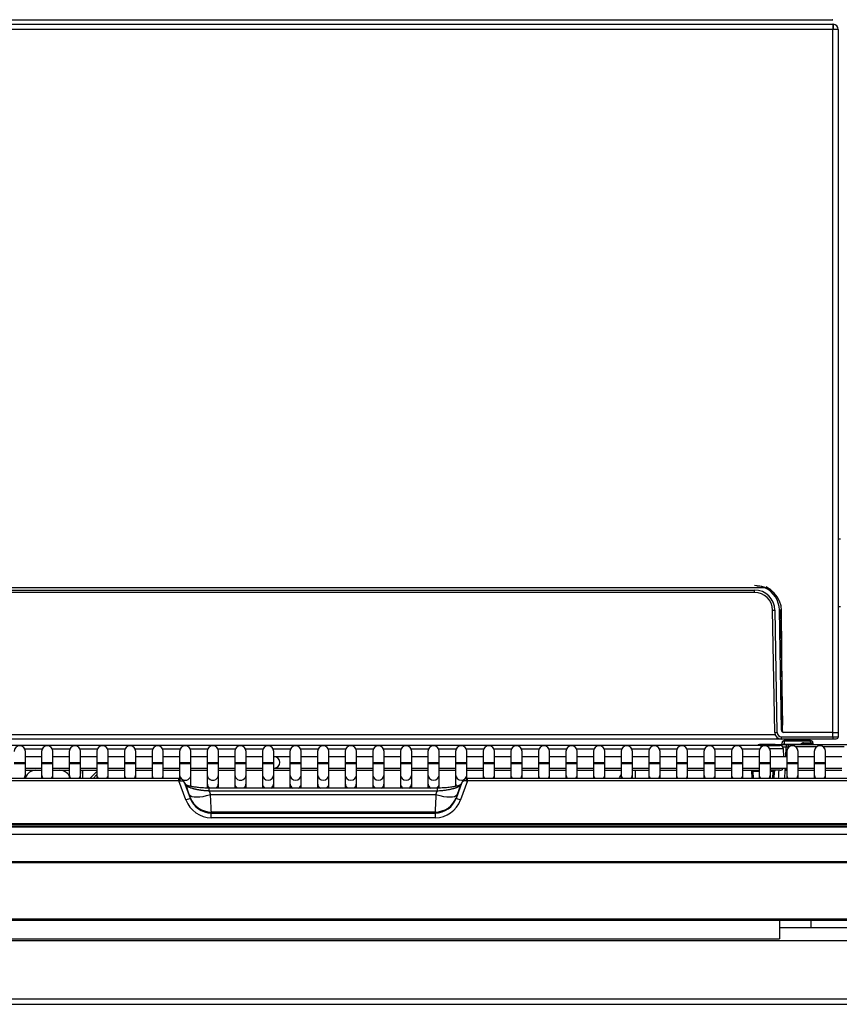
# Model space of a CAD drawing. Header units: millimetres. Extents: x 61 to 344, y 18 to 427.
# Tile 11 of 29: x 118 to 154, y 158 to 201. Entities that reach past the tile are written whole.
import ezdxf

# ---------------------------------------------------------------- set-up
doc = ezdxf.new("R2010")
doc.units = ezdxf.units.MM
doc.layers.add('146338PRO-HÜLLEN', color=7, linetype='Continuous')
doc.layers.add('Standard', color=7, linetype='Continuous')

# ---------------------------------------------------------------- blocks, each defined once
blk = doc.blocks.new('SE')
at = {"layer": '146338PRO-HÜLLEN', "color": 7, "linetype": 'Continuous'}
for p, q in [((90.024, 201.192), (153.544, 201.192)), ((90.034, 201.392), (153.534, 201.392)), ((153.548, 201.392), (153.534, 201.392)), ((153.544, 201.192), (153.544, 200.952)), ((153.564, 201.191), (153.564, 200.987)), ((153.544, 200.952), (90.024, 200.952)), ((153.784, 200.952), (153.544, 200.952)), ((153.544, 169.832), (153.544, 200.952)), ((153.784, 200.952), (153.784, 169.832)), ((153.884, 178.392), (153.784, 178.392)), ((150.544, 176.231), (93.035, 176.231)), ((93.496, 176.131), (150.083, 176.131)), ((150.083, 176.032), (93.496, 176.032)), ((150.083, 176.032), (150.083, 176.131)), ((151.029, 175.902), (151.029, 175.915)), ((153.884, 175.392), (153.784, 175.392)), ((150.977, 169.827), (150.883, 175.246)), ((150.983, 175.246), (151.077, 169.827)), ((151.276, 169.93), (151.183, 175.251)), ((151.228, 175.251), (151.314, 170.15)), ((151.323, 169.891), (151.283, 175.22)), ((92.58, 169.729), (150.998, 169.729)), ((151.277, 169.631), (153.546, 169.631)), ((151.277, 169.532), (151.277, 169.631)), ((153.55, 169.832), (151.376, 169.832)), ((153.546, 169.631), (153.55, 169.832)), ((153.546, 169.631), (153.546, 169.532)), ((153.55, 169.832), (153.789, 169.832)), ((153.789, 169.832), (153.786, 169.63)), ((151.083, 169.532), (92.496, 169.532)), ((150.37, 169.252), (112.08, 169.252)), ((149.881, 169.252), (149.881, 169.252)), ((150.999, 169.292), (150.298, 169.292)), ((150.37, 169.252), (151.21, 169.252)), ((150.37, 169.176), (150.37, 169.252)), ((150.999, 169.292), (151.281, 169.292)), ((150.999, 169.253), (150.999, 169.292)), ((151.083, 169.532), (151.083, 169.606)), ((151.243, 169.532), (151.083, 169.532)), ((153.546, 169.532), (151.277, 169.532)), ((151.281, 169.292), (151.581, 169.292)), ((151.281, 169.292), (151.281, 169.233)), ((151.299, 169.292), (151.301, 169.361)), ((151.301, 169.361), (151.302, 169.372)), ((151.396, 169.292), (151.397, 169.313)), ((151.401, 169.447), (151.397, 169.313)), ((151.397, 169.313), (152.126, 169.313)), ((151.401, 169.468), (151.401, 169.447)), ((152.567, 169.468), (151.401, 169.468)), ((152.567, 169.447), (151.401, 169.447)), ((151.465, 168.749), (151.481, 169.195)), ((151.481, 169.195), (151.581, 169.192)), ((151.581, 169.192), (151.58, 169.165)), ((151.581, 169.292), (155.548, 169.292)), ((151.581, 169.192), (151.581, 169.292)), ((151.612, 169.192), (151.581, 169.192)), ((152.834, 169.192), (151.905, 169.192)), ((152.187, 169.322), (152.258, 169.322)), ((152.258, 169.363), (152.57, 169.363)), ((152.258, 169.352), (152.258, 169.363)), ((152.571, 169.352), (152.258, 169.352)), ((152.258, 169.352), (152.258, 169.322)), ((152.258, 169.322), (152.571, 169.322)), ((152.258, 169.292), (152.258, 169.322)), ((152.567, 169.468), (152.567, 169.447)), ((152.57, 169.363), (152.567, 169.447)), ((152.57, 169.363), (152.571, 169.352)), ((152.571, 169.352), (152.571, 169.322)), ((152.571, 169.322), (152.573, 169.292)), ((152.667, 169.361), (152.667, 169.372)), ((152.667, 169.361), (152.67, 169.292)), ((154.056, 169.192), (153.127, 169.192)), ((153.686, 169.532), (153.546, 169.532)), ((117.769, 169.095), (118.538, 169.095)), ((117.792, 168.489), (117.792, 168.989)), ((118.514, 168.989), (118.514, 168.489)), ((118.991, 169.095), (119.76, 169.095)), ((119.014, 168.489), (119.014, 168.989)), ((119.736, 168.989), (119.736, 168.489)), ((120.213, 169.095), (120.982, 169.095)), ((120.236, 168.489), (120.236, 168.989)), ((120.958, 168.989), (120.958, 168.489)), ((121.435, 169.095), (122.204, 169.095)), ((121.458, 168.489), (121.458, 168.989)), ((122.18, 168.989), (122.18, 168.489)), ((122.657, 169.095), (123.426, 169.095)), ((122.68, 168.489), (122.68, 168.989)), ((123.402, 168.989), (123.402, 168.489)), ((123.879, 169.095), (124.648, 169.095)), ((123.902, 168.489), (123.902, 168.989)), ((124.624, 168.989), (124.624, 168.489)), ((125.101, 169.095), (125.87, 169.095)), ((125.124, 168.489), (125.124, 168.989)), ((125.846, 168.989), (125.846, 168.489)), ((126.323, 169.095), (127.092, 169.095)), ((126.346, 168.489), (126.346, 168.989)), ((127.068, 168.989), (127.068, 168.489)), ((127.545, 169.095), (128.314, 169.095)), ((127.568, 168.489), (127.568, 168.989)), ((128.29, 168.989), (128.29, 168.489)), ((128.767, 169.095), (129.536, 169.095)), ((128.79, 168.489), (128.79, 168.989)), ((129.512, 168.989), (129.512, 168.489)), ((129.989, 169.095), (130.758, 169.095)), ((130.012, 168.489), (130.012, 168.989)), ((130.734, 168.989), (130.734, 168.489)), ((131.211, 169.095), (131.98, 169.095)), ((131.234, 168.489), (131.234, 168.989)), ((131.956, 168.989), (131.956, 168.489)), ((132.433, 169.095), (133.202, 169.095)), ((132.456, 168.489), (132.456, 168.989)), ((133.178, 168.989), (133.178, 168.489)), ((133.655, 169.095), (134.424, 169.095)), ((133.678, 168.489), (133.678, 168.989)), ((134.4, 168.989), (134.4, 168.489)), ((134.877, 169.095), (135.646, 169.095)), ((134.9, 168.489), (134.9, 168.989)), ((135.622, 168.989), (135.622, 168.489)), ((136.099, 169.095), (136.868, 169.095)), ((136.122, 168.489), (136.122, 168.989)), ((136.844, 168.989), (136.844, 168.489)), ((137.321, 169.095), (138.09, 169.095)), ((137.344, 168.489), (137.344, 168.989)), ((138.066, 168.989), (138.066, 168.489)), ((138.543, 169.095), (139.312, 169.095)), ((138.566, 168.489), (138.566, 168.989)), ((139.288, 168.989), (139.288, 168.489)), ((139.765, 169.095), (140.534, 169.095)), ((139.788, 168.489), (139.788, 168.989)), ((140.51, 168.989), (140.51, 168.489)), ((140.987, 169.095), (141.756, 169.095)), ((141.01, 168.489), (141.01, 168.989)), ((141.732, 168.989), (141.732, 168.489)), ((142.209, 169.095), (142.978, 169.095)), ((142.232, 168.489), (142.232, 168.989)), ((142.954, 168.989), (142.954, 168.489)), ((143.431, 169.095), (144.2, 169.095)), ((143.454, 168.489), (143.454, 168.989)), ((144.176, 168.989), (144.176, 168.489)), ((144.653, 169.095), (145.422, 169.095)), ((144.676, 168.489), (144.676, 168.989)), ((145.398, 168.989), (145.398, 168.489)), ((145.875, 169.095), (146.644, 169.095)), ((145.898, 168.489), (145.898, 168.989)), ((146.62, 168.989), (146.62, 168.489)), ((147.097, 169.095), (147.866, 169.095)), ((147.12, 168.489), (147.12, 168.989)), ((147.842, 168.989), (147.842, 168.489)), ((148.319, 169.095), (149.088, 169.095)), ((148.342, 168.489), (148.342, 168.989)), ((149.064, 168.989), (149.064, 168.489)), ((149.541, 169.095), (150.31, 169.095)), ((149.564, 168.489), (149.564, 168.989)), ((150.286, 168.989), (150.286, 168.489)), ((150.786, 168.489), (150.786, 168.989)), ((151.376, 168.749), (151.37, 169.095)), ((151.508, 168.989), (151.508, 168.489)), ((152.008, 168.489), (152.008, 168.989)), ((152.73, 168.989), (152.73, 168.489)), ((153.23, 168.489), (153.23, 168.989)), ((117.292, 168.489), (117.792, 168.489)), ((117.292, 168.449), (117.792, 168.449)), ((118.514, 168.749), (117.792, 168.749)), ((117.792, 168.449), (117.792, 168.489)), ((117.792, 167.957), (117.792, 168.449)), ((118.514, 168.489), (119.014, 168.489)), ((118.514, 168.489), (118.514, 168.449)), ((118.514, 168.449), (119.014, 168.449)), ((118.514, 168.449), (118.514, 167.957)), ((119.736, 168.749), (119.014, 168.749)), ((119.014, 168.449), (119.014, 168.489)), ((119.014, 167.957), (119.014, 168.449)), ((119.736, 168.489), (120.236, 168.489)), ((119.736, 168.489), (119.736, 168.449)), ((119.736, 168.449), (120.236, 168.449)), ((119.736, 168.449), (119.736, 167.957)), ((120.958, 168.749), (120.236, 168.749)), ((120.236, 168.449), (120.236, 168.489)), ((120.236, 167.957), (120.236, 168.449)), ((120.958, 168.489), (121.458, 168.489)), ((120.958, 168.489), (120.958, 168.449)), ((120.958, 168.449), (121.458, 168.449)), ((120.958, 168.449), (120.958, 167.957)), ((122.18, 168.749), (121.458, 168.749)), ((121.458, 168.449), (121.458, 168.489)), ((121.458, 167.957), (121.458, 168.449)), ((122.18, 168.489), (122.68, 168.489)), ((122.18, 168.489), (122.18, 168.449)), ((122.18, 168.449), (122.68, 168.449)), ((122.18, 168.449), (122.18, 167.957)), ((123.402, 168.749), (122.68, 168.749)), ((122.68, 168.449), (122.68, 168.489)), ((122.68, 167.957), (122.68, 168.449)), ((123.402, 168.489), (123.902, 168.489)), ((123.402, 168.489), (123.402, 168.449)), ((123.402, 168.449), (123.902, 168.449)), ((123.402, 168.449), (123.402, 167.957)), ((124.624, 168.749), (123.902, 168.749)), ((123.902, 168.449), (123.902, 168.489)), ((123.902, 167.957), (123.902, 168.449)), ((124.624, 168.489), (125.124, 168.489)), ((124.624, 168.489), (124.624, 168.449)), ((124.624, 168.449), (125.124, 168.449)), ((124.624, 168.449), (124.624, 167.957)), ((125.846, 168.749), (125.124, 168.749)), ((125.124, 168.449), (125.124, 168.489)), ((125.124, 167.957), (125.124, 168.449)), ((125.846, 168.489), (126.346, 168.489)), ((125.846, 168.489), (125.846, 168.449)), ((125.846, 168.449), (126.346, 168.449)), ((125.846, 168.449), (125.846, 167.957)), ((127.068, 168.749), (126.346, 168.749)), ((126.346, 168.449), (126.346, 168.489)), ((126.346, 167.957), (126.346, 168.449)), ((127.068, 168.489), (127.568, 168.489)), ((127.068, 168.489), (127.068, 168.449)), ((127.068, 168.449), (127.568, 168.449)), ((127.068, 168.449), (127.068, 167.957)), ((128.29, 168.749), (127.568, 168.749)), ((127.568, 168.449), (127.568, 168.489)), ((127.568, 167.957), (127.568, 168.449)), ((128.29, 168.489), (128.79, 168.489)), ((128.29, 168.489), (128.29, 168.449)), ((128.29, 168.449), (128.79, 168.449)), ((128.29, 168.449), (128.29, 167.957)), ((128.818, 168.749), (128.79, 168.749)), ((128.79, 168.449), (128.79, 168.489)), ((128.79, 167.957), (128.79, 168.449)), ((129.512, 168.749), (128.818, 168.749)), ((129.512, 168.489), (130.012, 168.489)), ((129.512, 168.489), (129.512, 168.449)), ((129.512, 168.449), (130.012, 168.449)), ((129.512, 168.449), (129.512, 167.957)), ((130.734, 168.749), (130.012, 168.749)), ((130.012, 168.449), (130.012, 168.489)), ((130.012, 167.957), (130.012, 168.449)), ((130.734, 168.489), (131.234, 168.489)), ((130.734, 168.489), (130.734, 168.449)), ((130.734, 168.449), (131.234, 168.449)), ((130.734, 168.449), (130.734, 167.957)), ((131.956, 168.749), (131.234, 168.749)), ((131.234, 168.449), (131.234, 168.489)), ((131.234, 167.957), (131.234, 168.449)), ((131.956, 168.489), (132.456, 168.489)), ((131.956, 168.489), (131.956, 168.449)), ((131.956, 168.449), (132.456, 168.449)), ((131.956, 168.449), (131.956, 167.957)), ((133.178, 168.749), (132.456, 168.749)), ((132.456, 168.449), (132.456, 168.489)), ((132.456, 167.957), (132.456, 168.449)), ((133.178, 168.489), (133.678, 168.489)), ((133.178, 168.489), (133.178, 168.449)), ((133.178, 168.449), (133.678, 168.449)), ((133.178, 168.449), (133.178, 167.957)), ((134.4, 168.749), (133.678, 168.749)), ((133.678, 168.449), (133.678, 168.489)), ((133.678, 167.957), (133.678, 168.449)), ((134.4, 168.489), (134.9, 168.489)), ((134.4, 168.489), (134.4, 168.449)), ((134.4, 168.449), (134.9, 168.449)), ((134.4, 168.449), (134.4, 167.957)), ((135.622, 168.749), (134.9, 168.749)), ((134.9, 168.449), (134.9, 168.489)), ((134.9, 167.957), (134.9, 168.449)), ((135.622, 168.489), (136.122, 168.489)), ((135.622, 168.489), (135.622, 168.449)), ((135.622, 168.449), (136.122, 168.449)), ((135.622, 168.449), (135.622, 167.957)), ((136.844, 168.749), (136.122, 168.749)), ((136.122, 168.449), (136.122, 168.489)), ((136.122, 167.957), (136.122, 168.449)), ((136.844, 168.489), (137.344, 168.489)), ((136.844, 168.489), (136.844, 168.449)), ((136.844, 168.449), (137.344, 168.449)), ((136.844, 168.449), (136.844, 167.957)), ((138.066, 168.749), (137.344, 168.749)), ((137.344, 168.449), (137.344, 168.489)), ((137.344, 167.957), (137.344, 168.449)), ((138.066, 168.489), (138.566, 168.489)), ((138.066, 168.489), (138.066, 168.449)), ((138.066, 168.449), (138.566, 168.449)), ((138.066, 168.449), (138.066, 167.957)), ((139.288, 168.749), (138.566, 168.749)), ((138.566, 168.449), (138.566, 168.489)), ((138.566, 167.957), (138.566, 168.449)), ((139.288, 168.489), (139.788, 168.489)), ((139.288, 168.489), (139.288, 168.449)), ((139.288, 168.449), (139.788, 168.449)), ((139.288, 168.449), (139.288, 167.957)), ((140.51, 168.749), (139.788, 168.749)), ((139.788, 168.449), (139.788, 168.489)), ((139.788, 167.957), (139.788, 168.449)), ((140.51, 168.489), (141.01, 168.489)), ((140.51, 168.489), (140.51, 168.449)), ((140.51, 168.449), (141.01, 168.449)), ((140.51, 168.449), (140.51, 167.957)), ((141.732, 168.749), (141.01, 168.749)), ((141.01, 168.449), (141.01, 168.489)), ((141.01, 167.957), (141.01, 168.449)), ((141.732, 168.489), (142.232, 168.489)), ((141.732, 168.489), (141.732, 168.449)), ((141.732, 168.449), (142.232, 168.449)), ((141.732, 168.449), (141.732, 167.957)), ((142.954, 168.749), (142.232, 168.749)), ((142.232, 168.449), (142.232, 168.489)), ((142.232, 167.957), (142.232, 168.449)), ((142.954, 168.489), (143.454, 168.489)), ((142.954, 168.489), (142.954, 168.449)), ((142.954, 168.449), (143.454, 168.449)), ((142.954, 168.449), (142.954, 167.957)), ((144.176, 168.749), (143.454, 168.749)), ((143.454, 168.449), (143.454, 168.489)), ((143.454, 167.957), (143.454, 168.449)), ((144.176, 168.489), (144.676, 168.489)), ((144.176, 168.489), (144.176, 168.449)), ((144.176, 168.449), (144.676, 168.449)), ((144.176, 168.449), (144.176, 167.957)), ((145.398, 168.749), (144.676, 168.749)), ((144.676, 168.449), (144.676, 168.489)), ((144.676, 167.957), (144.676, 168.449)), ((145.398, 168.489), (145.898, 168.489)), ((145.398, 168.489), (145.398, 168.449)), ((145.398, 168.449), (145.898, 168.449)), ((145.398, 168.449), (145.398, 167.957)), ((146.62, 168.749), (145.898, 168.749)), ((145.898, 168.449), (145.898, 168.489)), ((145.898, 167.957), (145.898, 168.449)), ((146.62, 168.489), (147.12, 168.489)), ((146.62, 168.489), (146.62, 168.449)), ((146.62, 168.449), (147.12, 168.449)), ((146.62, 168.449), (146.62, 167.957)), ((147.842, 168.749), (147.12, 168.749)), ((147.12, 168.449), (147.12, 168.489)), ((147.12, 167.957), (147.12, 168.449)), ((147.842, 168.489), (148.342, 168.489)), ((147.842, 168.489), (147.842, 168.449)), ((147.842, 168.449), (148.342, 168.449)), ((147.842, 168.449), (147.842, 167.957)), ((149.064, 168.749), (148.342, 168.749)), ((148.342, 168.449), (148.342, 168.489)), ((148.342, 167.957), (148.342, 168.449)), ((149.064, 168.489), (149.564, 168.489)), ((149.064, 168.489), (149.064, 168.449)), ((149.064, 168.449), (149.564, 168.449)), ((149.064, 168.449), (149.064, 167.957)), ((150.286, 168.749), (149.564, 168.749)), ((149.564, 168.449), (149.564, 168.489)), ((149.564, 167.957), (149.564, 168.449)), ((150.286, 168.489), (150.786, 168.489)), ((150.286, 168.489), (150.286, 168.449)), ((150.286, 168.449), (150.786, 168.449)), ((150.286, 168.449), (150.286, 167.957)), ((151.508, 168.749), (150.786, 168.749)), ((150.786, 168.449), (150.786, 168.489)), ((150.786, 167.957), (150.786, 168.449)), ((151.508, 168.489), (152.008, 168.489)), ((151.508, 168.489), (151.508, 168.449)), ((151.508, 168.449), (152.008, 168.449)), ((151.508, 168.449), (151.508, 167.957)), ((152.73, 168.749), (152.008, 168.749)), ((152.008, 168.449), (152.008, 168.489)), ((152.008, 167.957), (152.008, 168.449)), ((152.73, 168.489), (153.23, 168.489)), ((152.73, 168.489), (152.73, 168.449)), ((152.73, 168.449), (153.23, 168.449)), ((152.73, 168.449), (152.73, 167.957)), ((153.952, 168.749), (153.23, 168.749)), ((153.23, 168.449), (153.23, 168.489)), ((153.23, 167.957), (153.23, 168.449)), ((117.792, 168.249), (118.514, 168.249)), ((117.792, 168.152), (118.514, 168.152)), ((117.792, 167.784), (117.792, 167.957)), ((118.514, 167.957), (118.514, 167.784)), ((119.014, 168.249), (119.736, 168.249)), ((119.014, 168.152), (119.736, 168.152)), ((119.014, 167.784), (119.014, 167.957)), ((119.736, 167.957), (119.736, 167.784)), ((120.236, 168.249), (120.958, 168.249)), ((120.236, 168.152), (120.958, 168.152)), ((120.239, 168.152), (120.236, 168.007)), ((120.236, 167.784), (120.236, 167.957)), ((120.332, 167.784), (120.339, 168.152)), ((120.654, 167.784), (120.958, 168.102)), ((120.789, 167.784), (120.958, 167.961)), ((120.958, 167.957), (120.958, 167.784)), ((121.458, 168.249), (122.18, 168.249)), ((121.458, 168.152), (122.18, 168.152)), ((121.458, 167.784), (121.458, 167.957)), ((122.18, 167.957), (122.18, 167.784)), ((122.68, 168.249), (123.402, 168.249)), ((122.68, 168.152), (123.402, 168.152)), ((122.68, 167.784), (122.68, 167.957)), ((123.402, 167.957), (123.402, 167.784)), ((123.902, 168.249), (124.624, 168.249)), ((123.902, 168.152), (124.624, 168.152)), ((123.902, 167.784), (123.902, 167.957)), ((124.624, 167.957), (124.624, 167.783)), ((125.124, 168.249), (125.846, 168.249)), ((125.124, 168.152), (125.846, 168.152)), ((125.124, 167.574), (125.124, 167.957)), ((125.846, 167.957), (125.846, 167.574)), ((126.346, 168.249), (127.068, 168.249)), ((126.346, 168.152), (127.068, 168.152)), ((126.346, 167.574), (126.346, 167.957)), ((127.068, 167.957), (127.068, 167.574)), ((127.568, 168.249), (128.29, 168.249)), ((127.568, 168.152), (128.29, 168.152)), ((127.568, 167.574), (127.568, 167.957)), ((128.29, 167.957), (128.29, 167.574)), ((128.79, 168.249), (128.818, 168.249)), ((128.79, 168.152), (129.512, 168.152)), ((128.79, 167.574), (128.79, 167.957)), ((128.818, 168.249), (129.512, 168.249)), ((129.512, 167.957), (129.512, 167.574)), ((130.012, 168.249), (130.734, 168.249)), ((130.012, 168.152), (130.734, 168.152)), ((130.012, 167.574), (130.012, 167.957)), ((130.734, 167.957), (130.734, 167.574)), ((131.234, 168.249), (131.956, 168.249)), ((131.234, 168.152), (131.956, 168.152)), ((131.234, 167.574), (131.234, 167.957)), ((131.956, 167.957), (131.956, 167.574)), ((132.456, 168.249), (133.178, 168.249)), ((132.456, 168.152), (133.178, 168.152)), ((132.456, 167.574), (132.456, 167.957)), ((133.178, 167.957), (133.178, 167.574)), ((133.678, 168.249), (134.4, 168.249)), ((133.678, 168.152), (134.4, 168.152)), ((133.678, 167.574), (133.678, 167.957)), ((134.4, 167.957), (134.4, 167.574)), ((134.9, 168.249), (135.622, 168.249)), ((134.9, 168.152), (135.622, 168.152)), ((134.9, 167.574), (134.9, 167.957)), ((135.622, 167.957), (135.622, 167.574)), ((136.122, 168.249), (136.844, 168.249)), ((136.122, 168.152), (136.844, 168.152)), ((136.122, 167.574), (136.122, 167.957)), ((136.844, 167.957), (136.844, 167.574)), ((137.344, 168.249), (138.066, 168.249)), ((137.344, 168.152), (138.066, 168.152)), ((137.344, 167.783), (137.344, 167.957)), ((138.066, 167.957), (138.066, 167.784)), ((138.566, 168.249), (139.288, 168.249)), ((138.566, 168.152), (139.288, 168.152)), ((138.566, 167.784), (138.566, 167.957)), ((139.288, 167.957), (139.288, 167.784)), ((139.788, 168.249), (140.51, 168.249)), ((139.788, 168.152), (140.51, 168.152)), ((139.788, 167.784), (139.788, 167.957)), ((140.51, 167.957), (140.51, 167.784)), ((141.01, 168.249), (141.732, 168.249)), ((141.01, 168.152), (141.732, 168.152)), ((141.01, 167.784), (141.01, 167.957)), ((141.732, 167.957), (141.732, 167.784)), ((142.232, 168.249), (142.954, 168.249)), ((142.232, 168.152), (142.954, 168.152)), ((142.232, 167.784), (142.232, 167.957)), ((142.954, 167.957), (142.954, 167.784)), ((143.454, 168.249), (144.176, 168.249)), ((143.454, 168.152), (144.176, 168.152)), ((143.454, 167.784), (143.454, 167.957)), ((144.176, 167.957), (144.176, 167.784)), ((144.676, 168.249), (145.398, 168.249)), ((144.676, 168.152), (145.398, 168.152)), ((144.676, 167.784), (144.676, 167.957)), ((145.398, 167.957), (145.398, 167.784)), ((145.898, 168.249), (146.62, 168.249)), ((145.898, 168.152), (146.62, 168.152)), ((145.898, 167.784), (145.898, 167.957)), ((146.62, 167.957), (146.62, 167.784)), ((147.12, 168.249), (147.842, 168.249)), ((147.12, 168.152), (147.842, 168.152)), ((147.12, 167.784), (147.12, 167.957)), ((147.842, 167.957), (147.842, 167.784)), ((148.342, 168.249), (149.064, 168.249)), ((148.342, 168.152), (149.064, 168.152)), ((148.342, 167.784), (148.342, 167.957)), ((149.064, 167.957), (149.064, 167.784)), ((149.564, 168.249), (150.286, 168.249)), ((149.564, 168.152), (150.286, 168.152)), ((149.564, 167.784), (149.564, 167.957)), ((149.971, 167.784), (149.965, 168.152)), ((150.026, 168.094), (150.026, 168.152)), ((150.286, 168.094), (150.026, 168.094)), ((150.031, 167.784), (150.026, 168.094)), ((150.286, 167.957), (150.286, 167.784)), ((150.786, 168.249), (151.508, 168.249)), ((150.905, 168.094), (150.786, 168.094)), ((150.786, 167.784), (150.786, 167.957)), ((151.218, 168.152), (150.793, 168.152)), ((150.899, 167.784), (150.905, 168.094)), ((150.905, 168.152), (150.905, 168.094)), ((150.959, 167.784), (150.965, 168.093)), ((151.432, 167.784), (151.444, 168.145)), ((151.444, 168.145), (151.448, 168.247)), ((151.508, 167.957), (151.508, 167.784)), ((152.008, 168.249), (152.73, 168.249)), ((152.008, 168.242), (152.73, 168.242)), ((152.73, 168.142), (152.008, 168.142)), ((152.008, 167.784), (152.008, 167.957)), ((152.73, 167.957), (152.73, 167.784)), ((153.23, 168.249), (153.952, 168.249)), ((153.23, 168.242), (153.952, 168.242)), ((153.952, 168.142), (153.23, 168.142)), ((153.23, 167.784), (153.23, 167.957)), ((124.594, 167.784), (90.415, 167.784)), ((124.594, 167.679), (90.415, 167.679)), ((124.594, 167.679), (124.594, 167.784)), ((124.632, 167.782), (124.594, 167.784)), ((124.594, 167.679), (124.65, 167.687)), ((124.903, 166.84), (124.594, 167.679)), ((124.895, 167.524), (124.812, 167.662)), ((124.832, 167.62), (125.091, 166.918)), ((124.912, 167.488), (124.832, 167.62)), ((125.054, 167.073), (124.912, 167.488)), ((125.124, 167.442), (125.124, 167.574)), ((125.846, 167.574), (125.846, 167.37)), ((126.346, 167.362), (126.346, 167.574)), ((127.068, 167.574), (127.068, 167.362)), ((127.568, 167.362), (127.568, 167.574)), ((128.29, 167.574), (128.29, 167.362)), ((128.79, 167.362), (128.79, 167.574)), ((129.512, 167.574), (129.512, 167.362)), ((130.012, 167.362), (130.012, 167.574)), ((130.734, 167.574), (130.734, 167.362)), ((131.234, 167.362), (131.234, 167.574)), ((131.956, 167.574), (131.956, 167.362)), ((132.456, 167.362), (132.456, 167.574)), ((133.178, 167.574), (133.178, 167.362)), ((133.678, 167.362), (133.678, 167.574)), ((134.4, 167.574), (134.4, 167.362)), ((134.9, 167.362), (134.9, 167.574)), ((135.622, 167.574), (135.622, 167.362)), ((136.122, 167.371), (136.122, 167.574)), ((136.844, 167.574), (136.844, 167.445)), ((136.878, 166.918), (137.136, 167.62)), ((137.057, 167.488), (136.915, 167.073)), ((137.136, 167.62), (137.057, 167.488)), ((137.374, 167.679), (137.066, 166.84)), ((137.157, 167.662), (137.073, 167.524)), ((137.319, 167.687), (137.374, 167.679)), ((137.374, 167.784), (137.336, 167.782)), ((137.374, 167.679), (137.374, 167.784)), ((171.554, 167.784), (137.374, 167.784)), ((171.554, 167.679), (137.374, 167.679)), ((125.938, 167.231), (125.938, 167.362)), ((136.031, 167.362), (125.938, 167.362)), ((136.031, 167.231), (125.938, 167.231)), ((125.938, 167.231), (125.991, 167.073)), ((125.991, 167.073), (135.977, 167.073)), ((135.977, 167.073), (136.031, 167.231)), ((136.031, 167.362), (136.031, 167.231)), ((125.091, 166.918), (125.091, 166.945)), ((136.878, 166.945), (136.878, 166.918)), ((126.028, 166.302), (126.028, 166.259)), ((135.94, 166.302), (126.028, 166.302)), ((126.028, 166.259), (135.94, 166.259)), ((126.028, 166.052), (126.028, 166.259)), ((135.94, 166.259), (135.94, 166.302)), ((135.94, 166.259), (135.94, 166.052)), ((172.084, 165.776), (89.884, 165.776)), ((89.884, 165.751), (172.084, 165.751)), ((135.94, 166.052), (126.028, 166.052)), ((172.084, 165.664), (89.884, 165.664)), ((90.147, 165.646), (125.781, 165.646)), ((90.147, 165.645), (125.781, 165.645)), ((164.047, 165.312), (97.91, 165.312)), ((125.781, 165.645), (126.028, 165.645)), ((135.94, 165.646), (126.028, 165.646)), ((126.028, 165.645), (135.94, 165.645)), ((135.94, 165.645), (136.185, 165.645)), ((136.185, 165.646), (171.821, 165.646)), ((136.185, 165.645), (171.821, 165.645)), ((93.194, 164.11), (168.775, 164.11)), ((168.775, 164.058), (93.194, 164.058)), ((89.884, 161.58), (172.084, 161.58)), ((172.084, 161.492), (89.884, 161.492)), ((151.184, 161.492), (151.184, 160.692)), ((152.584, 161.192), (152.584, 161.492)), ((151.184, 161.192), (152.584, 161.192)), ((151.184, 161.191), (155.644, 161.191)), ((92.384, 160.692), (151.184, 160.692)), ((168.384, 160.604), (93.584, 160.604)), ((99.228, 158.036), (162.741, 158.036)), ((99.365, 157.787), (162.604, 157.787))]:
    blk.add_line(p, q, dxfattribs=at)
for centre, radius, start, end in [((153.534, 201.628), 0.236, 270, 273.4355), ((153.544, 200.952), 0.24, 85.2198, 90), ((153.544, 200.952), 0.24, 0, 85.2198), ((153.544, 200.952), 0.04, 60, 90), ((153.544, 200.952), 0.04, 0, 60), ((150.083, 175.232), 1.1, 65.2169, 90), ((150.183, 175.212), 1.1, 0.4394, 90), ((150.083, 175.232), 1.1, 1, 65.2169), ((150.083, 175.231), 1.16, 43.2888, 63.9933), ((150.083, 175.231), 0.9, 1, 90), ((150.083, 175.232), 0.8, 1, 90), ((150.083, 175.231), 1.16, 35.3736, 39.6118), ((150.924, 177.183), 1.938, 268.7715, 271.7285), ((151.207, 176.025), 0.775, 268.1979, 271.5611), ((151.29, 171.544), 1.473, 269.3328, 271.2297), ((151.277, 169.832), 0.3, 181, 270), ((151.278, 169.831), 0.2, 181.0586, 269.9414), ((151.291, 171.649), 1.719, 269.5003, 271.0784), ((151.376, 169.932), 0.1, 181, 270), ((151.423, 169.892), 0.1, 180.4394, 211.9552), ((153.674, 173.774), 4.145, 268.2372, 271.5545), ((117.542, 168.989), 0.25, 0, 180), ((118.764, 168.989), 0.25, 0, 180), ((119.986, 168.989), 0.25, 0, 180), ((121.208, 168.989), 0.25, 0, 180), ((122.43, 168.989), 0.25, 0, 180), ((123.652, 168.989), 0.25, 0, 180), ((124.874, 168.989), 0.25, 0, 180), ((126.096, 168.989), 0.25, 0, 180), ((127.318, 168.989), 0.25, 0, 180), ((128.54, 168.989), 0.25, 0, 180), ((129.762, 168.989), 0.25, 0, 180), ((130.984, 168.989), 0.25, 0, 180), ((132.206, 168.989), 0.25, 0, 180), ((133.428, 168.989), 0.25, 0, 180), ((134.65, 168.989), 0.25, 0, 180), ((135.872, 168.989), 0.25, 0, 180), ((137.094, 168.989), 0.25, 0, 180), ((138.316, 168.989), 0.25, 0, 180), ((139.538, 168.989), 0.25, 0, 180), ((140.76, 168.989), 0.25, 0, 180), ((141.982, 168.989), 0.25, 0, 180), ((143.204, 168.989), 0.25, 0, 180), ((144.426, 168.989), 0.25, 0, 180), ((145.648, 168.989), 0.25, 0, 180), ((146.87, 168.989), 0.25, 0, 180), ((148.092, 168.989), 0.25, 0, 180), ((149.314, 168.989), 0.25, 0, 180), ((150.298, 169.192), 0.1, 90, 143.1301), ((150.536, 168.989), 0.25, 0, 180), ((151.21, 169.092), 0.16, 1, 90), ((151.396, 169.353), 0.0947, 86.6119, 174.7826), ((151.402, 169.368), 0.0999, 89.7894, 178.1926), ((151.182, 180.621), 11.429, 270.7457, 271.5005), ((151.391, 169.219), 0.0948, 86.6291, 128.2093), ((151.581, 169.192), 0.1, 90, 178), ((151.758, 168.989), 0.25, 0, 180), ((152.115, 169.392), 0.1, 270, 315.573), ((152.414, 169.147), 0.332, 150.0478, 154.1691), ((152.258, 169.163), 0.2, 90, 131.1677), ((152.258, 169.252), 0.1, 90, 135.573), ((152.567, 169.368), 0.0999, 1.815, 90.2114), ((152.573, 169.353), 0.0948, 5.2471, 93.3669), ((152.576, 169.268), 0.0948, 14.8196, 93.3703), ((152.571, 169.252), 0.1, 23.5782, 90), ((152.98, 168.989), 0.25, 0, 180), ((150.87, 100.313), 68.784, 89.58357, 90.08889), ((128.818, 168.499), 0.25, 270, 90), ((118.262, 167.652), 0.5, 90, 160.0087), ((119.306, 167.652), 0.5, 30.7121, 90), ((144.562, 167.652), 0.5, 140.5108, 164.7078), ((150.927, 167.638), 0.457, 85.2383, 92.761), ((151.025, 168.092), 0.06, 90, 179), ((151.026, 168.09), 0.0624, 111.5444, 115.5336), ((174.169, 166.607), 23.066, 176.1601, 177.0752), ((151.218, 168.312), 0.16, 270, 336.9719), ((151.155, 168.452), 0.3, 311.5072, 317.5227), ((151.544, 168.142), 0.1, 111.0401, 178), ((151.335, 117.473), 50.672, 89.8119, 89.8761), ((124.61, 167.56), 0.223, 39.0348, 84.1879), ((124.607, 167.541), 0.239, 30.5947, 42.6469), ((124.607, 167.541), 0.239, 19.2631, 30.5947), ((137.36, 167.544), 0.236, 149.7075, 161.1731), ((137.36, 167.544), 0.236, 137.5043, 149.7075), ((137.359, 167.56), 0.223, 95.8121, 140.9652), ((137.36, 167.544), 0.236, 121.9212, 135.3982), ((97.304, 165.309), 28.742, 1.9791, 3.5186), ((164.606, 165.312), 28.683, 176.4798, 178.0225), ((126.031, 167.259), 1, 199.9273, 269.8382), ((135.937, 167.259), 1, 270.1618, 340.0727), ((129.622, 165.675), 3.841, 180.4278, 180.434), ((129.749, 165.672), 3.721, 180.4085, 180.4154), ((132.247, 165.672), 3.694, 359.5816, 359.5885), ((132.112, 165.676), 4.074, 359.5713, 359.5772)]:
    blk.add_arc(centre, radius, start, end, dxfattribs=at)
for centre, major_axis, ratio, start_param, end_param in [((151.029, 175.904), (0.0489, 0.0347), 0.014231, 3.141593, 4.702286), ((151.077, 169.829), (-0.1, -0.0017), 0.013088, 0, 1.570568), ((152.126, 169.403), (0.0658, -0.0753), 0.796326, 5.451069, 6.283185), ((117.542, 167.957), (-0.25, 0), 0.984808, 2.361666, 3.141593), ((118.764, 167.957), (-0.25, 0), 0.984808, 0, 0.779927), ((118.764, 167.957), (-0.25, 0), 0.984808, 2.361666, 3.141593), ((119.986, 167.957), (-0.25, 0), 0.984808, 0, 0.779927), ((119.986, 167.957), (-0.25, 0), 0.984808, 2.361666, 3.141593), ((121.208, 167.957), (-0.25, 0), 0.984808, 0, 0.779927), ((121.208, 167.957), (-0.25, 0), 0.984808, 2.361666, 3.141593), ((122.43, 167.957), (0.25, 0), 0.984808, 3.141593, 3.921519), ((122.43, 167.957), (0.25, 0), 0.984808, 5.503259, 6.283185), ((123.652, 167.957), (-0.25, 0), 0.984808, 0, 0.779927), ((123.652, 167.957), (-0.25, 0), 0.984808, 2.361666, 3.141593), ((124.874, 167.957), (-0.25, 0), 0.984808, 0, 3.141593), ((126.096, 167.957), (-0.25, 0), 0.984808, 0, 3.141593), ((127.318, 167.957), (-0.25, 0), 0.984808, 0, 3.141593), ((128.54, 167.957), (0.25, 0), 0.984808, 3.141593, 6.283185), ((129.762, 167.957), (0.25, 0), 0.984808, 3.141593, 6.283185), ((130.984, 167.957), (0.25, 0), 0.984808, 3.141593, 6.283185), ((132.206, 167.957), (0.25, 0), 0.984808, 3.141593, 6.283185), ((133.428, 167.957), (0.25, 0), 0.984808, 3.141593, 6.283185), ((134.65, 167.957), (0.25, 0), 0.984808, 3.141593, 6.283185), ((135.872, 167.957), (0.25, 0), 0.984808, 3.141593, 6.283185), ((137.094, 167.957), (0.25, 0), 0.984808, 3.141593, 6.283185), ((138.316, 167.957), (0.25, 0), 0.984808, 3.141593, 3.921519), ((138.316, 167.957), (0.25, 0), 0.984808, 5.503259, 6.283185), ((139.538, 167.957), (0.25, 0), 0.984808, 3.141593, 3.921519), ((139.538, 167.957), (0.25, 0), 0.984808, 5.503259, 6.283185), ((140.76, 167.957), (0.25, 0), 0.984808, 3.141593, 3.921519), ((140.76, 167.957), (0.25, 0), 0.984808, 5.503259, 6.283185), ((141.982, 167.957), (0.25, 0), 0.984808, 3.141593, 3.921519), ((141.982, 167.957), (0.25, 0), 0.984808, 5.503259, 6.283185), ((143.204, 167.957), (0.25, 0), 0.984808, 3.141593, 3.921519), ((143.204, 167.957), (0.25, 0), 0.984808, 5.503259, 6.283185), ((144.426, 167.957), (0.25, 0), 0.984808, 3.141593, 3.921519), ((144.426, 167.957), (0.25, 0), 0.984808, 5.503259, 6.283185), ((144.812, 167.652), (0, -0.5), 0.000583, 1.837696, 3.141593), ((145.648, 167.957), (0.25, 0), 0.984808, 3.141593, 3.921519), ((145.648, 167.957), (0.25, 0), 0.984808, 5.503259, 6.283185), ((146.87, 167.957), (-0.25, 0), 0.984808, 0, 0.779927), ((146.87, 167.957), (-0.25, 0), 0.984808, 2.361666, 3.141593), ((148.092, 167.957), (0.25, 0), 0.984808, 3.141593, 3.921519), ((148.092, 167.957), (0.25, 0), 0.984808, 5.503259, 6.283185), ((149.314, 167.957), (0.25, 0), 0.984808, 3.141593, 3.921519), ((149.314, 167.957), (0.25, 0), 0.984808, 5.503259, 6.283185), ((150.536, 167.957), (0.25, 0), 0.984808, 3.141593, 3.921519), ((150.536, 167.957), (0.25, 0), 0.984808, 5.503259, 6.283185), ((151.758, 167.957), (0.25, 0), 0.984808, 3.141593, 3.921519), ((151.758, 167.957), (0.25, 0), 0.984808, 5.503259, 6.283185), ((152.98, 167.957), (0.25, 0), 0.984808, 3.141593, 3.921519), ((152.98, 167.957), (0.25, 0), 0.984808, 5.503259, 6.283185), ((124.624, 167.683), (-0.007, -0.0998), 0.2542, 1.633039, 3.082939), ((124.724, 167.42), (-0.171, -0.103), 0.954308, 2.938383, 3.141593), ((124.874, 167.574), (0.25, 0), 0.984808, 5.756606, 6.283185), ((126.096, 167.574), (-0.25, 0), 0.984808, 0, 1.0317), ((126.096, 167.574), (-0.25, 0), 0.984808, 2.109893, 3.141593), ((127.318, 167.574), (-0.25, 0), 0.984808, 0, 1.0317), ((127.318, 167.574), (-0.25, 0), 0.984808, 2.109893, 3.141593), ((128.54, 167.574), (-0.25, 0), 0.984808, 0, 1.0317), ((128.54, 167.574), (-0.25, 0), 0.984808, 2.109893, 3.141593), ((129.762, 167.574), (-0.25, 0), 0.984808, 0, 1.0317), ((129.762, 167.574), (-0.25, 0), 0.984808, 2.109893, 3.141593), ((130.984, 167.574), (-0.25, 0), 0.984808, 0, 1.0317), ((130.984, 167.574), (-0.25, 0), 0.984808, 2.109893, 3.141593), ((132.206, 167.574), (-0.25, 0), 0.984808, 0, 1.0317), ((132.206, 167.574), (-0.25, 0), 0.984808, 2.109893, 3.141593), ((133.428, 167.574), (-0.25, 0), 0.984808, 0, 1.0317), ((133.428, 167.574), (-0.25, 0), 0.984808, 2.109893, 3.141593), ((134.65, 167.574), (0.25, 0), 0.984808, 3.141593, 4.173292), ((134.65, 167.574), (0.25, 0), 0.984808, 5.251486, 6.283185), ((135.872, 167.574), (0.25, 0), 0.984808, 3.141593, 4.173292), ((135.872, 167.574), (0.25, 0), 0.984808, 5.251486, 6.283185), ((137.094, 167.574), (0.25, 0), 0.984808, 3.141593, 3.677442), ((137.244, 167.42), (0.171, -0.103), 0.954308, 3.141593, 3.344803), ((137.345, 167.683), (0.007, -0.0998), 0.2542, 3.199371, 4.650146), ((125.016, 167.142), (0.073, -0.2), 0.056736, 0.153767, 1.200965), ((125.991, 167.415), (-0.946, -0.323), 0.325679, 0.063828, 1.460092), ((135.977, 167.415), (0.946, -0.323), 0.325679, 4.823094, 6.219357), ((136.952, 167.142), (-0.073, -0.2), 0.056736, -1.200965, -0.153767), ((124.903, 166.85), (0.188, 0.069), 0.049122, 4.694309, 6.222768), ((126.028, 167.259), (0, 1.207), 0.993908, 1.925483, 3.141593), ((126.028, 167.287), (-1, 0), 0.984808, 0.354686, 1.570796), ((135.94, 167.287), (-1, 0), 0.984808, 1.570796, 2.786906), ((135.94, 167.259), (0, -1.207), 0.993908, 0, 1.21611), ((137.066, 166.85), (-0.188, 0.069), 0.049122, 0.060417, 1.588876)]:
    blk.add_ellipse(centre, major_axis=major_axis, ratio=ratio, start_param=start_param, end_param=end_param, dxfattribs=at)
for points, knots in [([(151.271, 170.191), (151.271, 170.175), (151.278, 170.16), (151.298, 170.141), (151.309, 170.135), (151.321, 170.133)], [0, 0, 0, 0, 0.5, 0.5, 0.8966208, 0.8966208, 0.8966208, 0.8966208]), ([(153.786, 169.63), (153.786, 169.604), (153.775, 169.579), (153.738, 169.543), (153.712, 169.532), (153.686, 169.532)], [0, 0, 0, 0, 0.5, 0.5, 1, 1, 1, 1]), ([(152.571, 169.322), (152.576, 169.322), (152.586, 169.322), (152.6, 169.32), (152.614, 169.316), (152.628, 169.311), (152.641, 169.303), (152.649, 169.297), (152.653, 169.293), (152.654, 169.293)], [0, 0, 0, 0, 0.0949506, 0.1894701, 0.2868689, 0.3898075, 0.5001512, 0.6172389, 0.6308829, 0.6308829, 0.6308829, 0.6308829]), ([(149.965, 168.152), (149.965, 168.146), (149.967, 168.125), (149.975, 168.1), (149.997, 168.094), (150.016, 168.094), (150.026, 168.094)], [0.159765, 0.159765, 0.159765, 0.159765, 0.25, 0.5, 0.75, 1, 1, 1, 1]), ([(124.65, 167.687), (124.67, 167.69), (124.711, 167.691), (124.784, 167.676), (124.82, 167.645), (124.832, 167.62)], [0, 0, 0, 0, 0.25, 0.5, 1, 1, 1, 1]), ([(125.938, 167.362), (125.845, 167.364), (125.692, 167.366), (125.463, 167.384), (125.274, 167.409), (125.084, 167.446), (124.93, 167.498), (124.903, 167.519), (124.891, 167.53)], [0, 0, 0, 0, 0.16192, 0.313244, 0.453282, 0.582301, 0.809346, 1, 1, 1, 1]), ([(125.938, 167.231), (125.922, 167.232), (125.89, 167.234), (125.843, 167.237), (125.797, 167.24), (125.753, 167.244), (125.709, 167.248), (125.666, 167.253), (125.625, 167.258), (125.585, 167.263), (125.546, 167.268), (125.509, 167.274), (125.473, 167.28), (125.438, 167.286), (125.404, 167.292), (125.372, 167.299), (125.342, 167.305), (125.312, 167.312), (125.284, 167.318), (125.242, 167.328), (125.189, 167.343), (125.127, 167.362), (125.072, 167.382), (125.024, 167.403), (124.984, 167.424), (124.952, 167.446), (124.927, 167.467), (124.917, 167.481), (124.912, 167.488)], [0, 0, 0, 0, 0.033311, 0.066032, 0.098163, 0.129706, 0.160663, 0.191034, 0.220821, 0.250025, 0.278649, 0.306693, 0.33416, 0.361052, 0.38737, 0.413118, 0.438296, 0.462908, 0.486957, 0.510445, 0.574079, 0.63689, 0.698937, 0.760284, 0.820996, 0.88114, 0.940784, 1, 1, 1, 1]), ([(137.077, 167.53), (137.07, 167.523), (137.053, 167.508), (136.928, 167.458), (136.754, 167.419), (136.561, 167.39), (136.31, 167.367), (136.138, 167.364), (136.031, 167.362)], [0, 0, 0, 0, 0.152793, 0.365157, 0.496266, 0.645166, 0.81314, 1, 1, 1, 1]), ([(137.057, 167.488), (137.054, 167.485), (137.05, 167.478), (137.04, 167.467), (137.029, 167.456), (137.016, 167.446), (137, 167.435), (136.983, 167.424), (136.964, 167.414), (136.943, 167.403), (136.921, 167.393), (136.896, 167.383), (136.869, 167.372), (136.841, 167.362), (136.811, 167.353), (136.779, 167.343), (136.746, 167.334), (136.705, 167.323), (136.656, 167.311), (136.596, 167.298), (136.53, 167.286), (136.459, 167.274), (136.383, 167.263), (136.302, 167.253), (136.215, 167.244), (136.125, 167.236), (136.063, 167.233), (136.031, 167.231)], [0, 0, 0, 0, 0.029559, 0.059216, 0.088982, 0.118865, 0.148874, 0.179017, 0.209304, 0.239741, 0.270339, 0.301105, 0.332046, 0.363172, 0.394489, 0.426006, 0.457729, 0.489667, 0.537179, 0.586948, 0.638995, 0.693338, 0.749994, 0.808976, 0.870297, 0.933969, 1, 1, 1, 1]), ([(137.319, 167.687), (137.313, 167.688), (137.302, 167.689), (137.286, 167.69), (137.269, 167.69), (137.252, 167.688), (137.236, 167.686), (137.22, 167.682), (137.204, 167.677), (137.186, 167.669), (137.167, 167.658), (137.149, 167.641), (137.141, 167.628), (137.136, 167.62)], [0, 0, 0, 0, 0.060153, 0.12263, 0.187591, 0.255173, 0.325501, 0.398686, 0.474825, 0.571502, 0.691219, 0.834041, 1, 1, 1, 1])]:
    blk.add_open_spline(points, degree=3, knots=knots, dxfattribs=at)
for points in [[(125.781, 165.646), (125.864, 165.646), (125.946, 165.646), (126.028, 165.646)], [(135.94, 165.646), (136.022, 165.646), (136.104, 165.646), (136.185, 165.646)]]:
    blk.add_open_spline(points, degree=3, dxfattribs=at)

msp = doc.modelspace()

# ---------------------------------------------------------------- block references
at = {"layer": 'Standard'}
msp.add_blockref('SE', (0, 0), dxfattribs=at)

doc.saveas('drawing.dxf')
